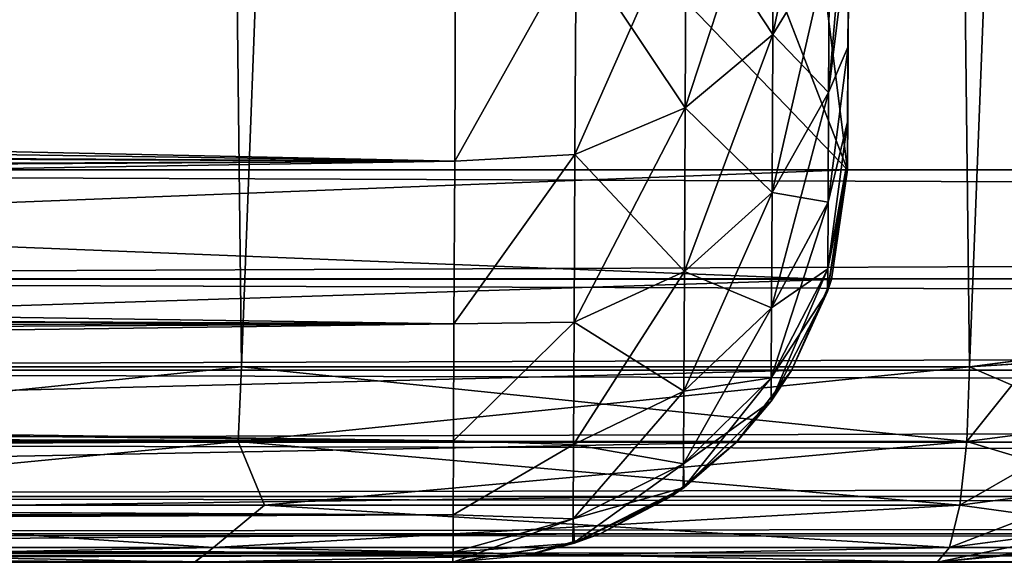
# Model space of a CAD drawing. Header units: millimetres. Extents: x -44.7 to 52.5, y -25.6 to 0.
# Tile 185 of 256: x -4.3 to -2.8, y -25 to -24.2. Entities that reach past the tile are written whole.
import ezdxf

# ---------------------------------------------------------------- set-up
doc = ezdxf.new("R2010")
doc.units = ezdxf.units.MM
doc.header["$LTSCALE"] = 65.185185
for name, color, linetype in [('143', 7, 'CONTINUOUS'), ('154', 7, 'CONTINUOUS'), ('162', 7, 'CONTINUOUS'), ('163', 7, 'CONTINUOUS'), ('17', 7, 'CONTINUOUS'), ('171', 7, 'CONTINUOUS'), ('172', 7, 'CONTINUOUS'), ('176', 7, 'CONTINUOUS'), ('177', 7, 'CONTINUOUS'), ('194', 7, 'CONTINUOUS'), ('195', 7, 'CONTINUOUS'), ('2', 7, 'CONTINUOUS'), ('200', 7, 'CONTINUOUS'), ('203', 7, 'CONTINUOUS'), ('205', 7, 'CONTINUOUS'), ('206', 7, 'CONTINUOUS'), ('213', 7, 'CONTINUOUS'), ('214', 7, 'CONTINUOUS'), ('25', 7, 'CONTINUOUS'), ('50', 7, 'CONTINUOUS'), ('53', 7, 'CONTINUOUS'), ('55', 7, 'CONTINUOUS'), ('57', 7, 'CONTINUOUS'), ('58', 7, 'CONTINUOUS'), ('59', 7, 'CONTINUOUS'), ('61', 7, 'CONTINUOUS')]:
    doc.layers.add(name, color=color, linetype=linetype)

msp = doc.modelspace()

# ---------------------------------------------------------------- linework, layer by layer
at = {"layer": '143', "linetype": 'Continuous'}
for points in [[(-2.8913, -25, 18.0675), (-2.8913, -25, 17.3582), (-2.6687, -24.9749, 17.3833), (-2.8913, -25, 18.0675)], [(-2.7011, -24.9817, 17.9927), (-2.8913, -25, 18.0675), (-2.6687, -24.9749, 17.3833), (-2.7011, -24.9817, 17.9927)]]:
    msp.add_3dface(points, dxfattribs=at)
at = {"layer": '154', "linetype": 'Continuous'}
for points in [[(-2.8913, -25, -17.3582), (-2.7011, -24.9817, -17.9927), (-2.681, -24.9776, -17.382), (-2.8913, -25, -17.3582)], [(-2.8913, -25, -17.3582), (-2.8913, -25, -18.0675), (-2.7011, -24.9817, -17.9927), (-2.8913, -25, -17.3582)]]:
    msp.add_3dface(points, dxfattribs=at)
at = {"layer": '162', "linetype": 'Continuous'}
for points in [[(-5.0399, -24.7026, 16.5469), (-3.9494, -24.7026, 16.8405), (-5.0467, -24.8164, 16.5694), (-5.0399, -24.7026, 16.5469)], [(-3.9494, -24.7026, 16.8405), (-3.9547, -24.8164, 16.8634), (-5.0467, -24.8164, 16.5694), (-3.9494, -24.7026, 16.8405)], [(-3.9494, -24.7026, 16.8405), (-2.842, -24.7026, 17.0623), (-3.9547, -24.8164, 16.8634), (-3.9494, -24.7026, 16.8405)], [(-2.842, -24.7026, 17.0623), (-2.8459, -24.8164, 17.0855), (-3.9547, -24.8164, 16.8634), (-2.842, -24.7026, 17.0623)], [(-3.9547, -24.8164, 16.8634), (-4.9569, -24.913, 16.6645), (-5.0467, -24.8164, 16.5694), (-3.9547, -24.8164, 16.8634)], [(-3.9143, -24.913, 16.9397), (-4.9569, -24.913, 16.6645), (-3.9547, -24.8164, 16.8634), (-3.9143, -24.913, 16.9397)], [(-2.8459, -24.8164, 17.0855), (-3.9143, -24.913, 16.9397), (-3.9547, -24.8164, 16.8634), (-2.8459, -24.8164, 17.0855)], [(-2.8566, -24.913, 17.1498), (-3.9143, -24.913, 16.9397), (-2.8459, -24.8164, 17.0855), (-2.8566, -24.913, 17.1498)], [(-3.9918, -24.9774, 17.0214), (-5.0939, -24.9774, 16.7246), (-4.9569, -24.913, 16.6645), (-3.9918, -24.9774, 17.0214)], [(-3.9143, -24.913, 16.9397), (-3.9918, -24.9774, 17.0214), (-4.9569, -24.913, 16.6645), (-3.9143, -24.913, 16.9397)], [(-2.8725, -24.9774, 17.2456), (-3.9918, -24.9774, 17.0214), (-2.8566, -24.913, 17.1498), (-2.8725, -24.9774, 17.2456)], [(-2.8566, -24.913, 17.1498), (-3.9918, -24.9774, 17.0214), (-3.9143, -24.913, 16.9397), (-2.8566, -24.913, 17.1498)], [(-4.0206, -25, 17.1317), (-5.1275, -25, 16.8338), (-3.9918, -24.9774, 17.0214), (-4.0206, -25, 17.1317)], [(-3.9918, -24.9774, 17.0214), (-5.1275, -25, 16.8338), (-5.0939, -24.9774, 16.7246), (-3.9918, -24.9774, 17.0214)], [(-2.8913, -25, 17.3582), (-4.0206, -25, 17.1317), (-2.8725, -24.9774, 17.2456), (-2.8913, -25, 17.3582)], [(-2.8725, -24.9774, 17.2456), (-4.0206, -25, 17.1317), (-3.9918, -24.9774, 17.0214), (-2.8725, -24.9774, 17.2456)]]:
    msp.add_3dface(points, dxfattribs=at)
at = {"layer": '163', "linetype": 'Continuous'}
for points in [[(-2.842, -24.7026, 17.0623), (-2.7509, -24.6971, 17.0772), (-2.8459, -24.8164, 17.0855), (-2.842, -24.7026, 17.0623)], [(-2.8459, -24.8164, 17.0855), (-2.7509, -24.6971, 17.0772), (-2.6407, -24.7893, 17.1182), (-2.8459, -24.8164, 17.0855)], [(-2.8566, -24.913, 17.1498), (-2.8459, -24.8164, 17.0855), (-2.6407, -24.7893, 17.1182), (-2.8566, -24.913, 17.1498)], [(-2.6264, -24.8827, 17.1864), (-2.8566, -24.913, 17.1498), (-2.6407, -24.7893, 17.1182), (-2.6264, -24.8827, 17.1864)], [(-2.8725, -24.9774, 17.2456), (-2.8566, -24.913, 17.1498), (-2.6264, -24.8827, 17.1864), (-2.8725, -24.9774, 17.2456)], [(-2.625, -24.945, 17.2849), (-2.8725, -24.9774, 17.2456), (-2.6264, -24.8827, 17.1864), (-2.625, -24.945, 17.2849)], [(-2.6687, -24.9749, 17.3833), (-2.8913, -25, 17.3582), (-2.625, -24.945, 17.2849), (-2.6687, -24.9749, 17.3833)], [(-2.8913, -25, 17.3582), (-2.8725, -24.9774, 17.2456), (-2.625, -24.945, 17.2849), (-2.8913, -25, 17.3582)]]:
    msp.add_3dface(points, dxfattribs=at)
at = {"layer": '17', "linetype": 'Continuous'}
for points in [[(-3.6237, -24.0756, -37.9989), (-3.6251, -24.39, -37.5798), (-17.9813, -24.0836, -37.9897), (-3.6237, -24.0756, -37.9989)], [(-17.9813, -24.0836, -37.9897), (-3.6251, -24.39, -37.5798), (-17.4744, -24.1894, -37.8607), (-17.9813, -24.0836, -37.9897)], [(-17.4744, -24.1894, -37.8607), (-3.6251, -24.39, -37.5798), (-17.0007, -24.3155, -37.6906), (-17.4744, -24.1894, -37.8607)], [(-17.0007, -24.3155, -37.6906), (-3.6251, -24.39, -37.5798), (-16.5657, -24.4482, -37.4869), (-17.0007, -24.3155, -37.6906)], [(-3.6251, -24.39, -37.5798), (-3.6262, -24.6375, -37.1345), (-16.5657, -24.4482, -37.4869), (-3.6251, -24.39, -37.5798)], [(-16.5657, -24.4482, -37.4869), (-3.6262, -24.6375, -37.1345), (-16.1733, -24.5758, -37.2595), (-16.5657, -24.4482, -37.4869)], [(-16.1733, -24.5758, -37.2595), (-3.6262, -24.6375, -37.1345), (-15.9492, -24.6488, -37.1103), (-16.1733, -24.5758, -37.2595)], [(-3.6262, -24.6375, -37.1345), (-3.627, -24.8153, -36.6852), (-15.9492, -24.6488, -37.1103), (-3.6262, -24.6375, -37.1345)], [(-15.9492, -24.6488, -37.1103), (-3.627, -24.8153, -36.6852), (-15.8213, -24.6904, -37.0173), (-15.9492, -24.6488, -37.1103)], [(-15.8213, -24.6904, -37.0173), (-3.627, -24.8153, -36.6852), (-15.5076, -24.7881, -36.766), (-15.8213, -24.6904, -37.0173)], [(-15.5076, -24.7881, -36.766), (-3.627, -24.8153, -36.6852), (-15.2299, -24.8672, -36.5108), (-15.5076, -24.7881, -36.766)], [(-3.627, -24.8153, -36.6852), (-3.6274, -24.9276, -36.253), (-15.2299, -24.8672, -36.5108), (-3.627, -24.8153, -36.6852)], [(-15.2299, -24.8672, -36.5108), (-3.6274, -24.9276, -36.253), (-14.985, -24.927, -36.2562), (-15.2299, -24.8672, -36.5108)], [(-14.985, -24.927, -36.2562), (-3.6274, -24.9276, -36.253), (-14.7685, -24.9683, -36.0047), (-14.985, -24.927, -36.2562)], [(-3.6274, -24.9276, -36.253), (-3.6277, -24.9845, -35.8577), (-14.7685, -24.9683, -36.0047), (-3.6274, -24.9276, -36.253)], [(-14.7685, -24.9683, -36.0047), (-3.6277, -24.9845, -35.8577), (-14.577, -24.9923, -35.7573), (-14.7685, -24.9683, -36.0047)], [(-3.6277, -24.9845, -35.8577), (-3.6278, -25, -35.5148), (-14.577, -24.9923, -35.7573), (-3.6277, -24.9845, -35.8577)], [(-3.6278, -25, -35.5148), (-14.4079, -25, -35.5148), (-14.577, -24.9923, -35.7573), (-3.6278, -25, -35.5148)]]:
    msp.add_3dface(points, dxfattribs=at)
at = {"layer": '171', "linetype": 'Continuous'}
for points in [[(-2.6717, -24.6806, -17.0896), (-2.842, -24.7026, -17.0623), (-2.6406, -24.7892, -17.1182), (-2.6717, -24.6806, -17.0896)], [(-2.842, -24.7026, -17.0623), (-2.8459, -24.8164, -17.0855), (-2.6406, -24.7892, -17.1182), (-2.842, -24.7026, -17.0623)], [(-2.8459, -24.8164, -17.0855), (-2.6262, -24.8826, -17.1864), (-2.6406, -24.7892, -17.1182), (-2.8459, -24.8164, -17.0855)], [(-2.8566, -24.913, -17.1498), (-2.6262, -24.8826, -17.1864), (-2.8459, -24.8164, -17.0855), (-2.8566, -24.913, -17.1498)], [(-2.8566, -24.913, -17.1498), (-2.6248, -24.9449, -17.2849), (-2.6262, -24.8826, -17.1864), (-2.8566, -24.913, -17.1498)], [(-2.8725, -24.9774, -17.2456), (-2.6248, -24.9449, -17.2849), (-2.8566, -24.913, -17.1498), (-2.8725, -24.9774, -17.2456)], [(-2.8725, -24.9774, -17.2456), (-2.681, -24.9776, -17.382), (-2.6248, -24.9449, -17.2849), (-2.8725, -24.9774, -17.2456)], [(-2.8913, -25, -17.3582), (-2.681, -24.9776, -17.382), (-2.8725, -24.9774, -17.2456), (-2.8913, -25, -17.3582)]]:
    msp.add_3dface(points, dxfattribs=at)
at = {"layer": '172', "linetype": 'Continuous'}
for points in [[(-3.9494, -24.7026, -16.8405), (-5.0399, -24.7026, -16.5469), (-5.0467, -24.8164, -16.5694), (-3.9494, -24.7026, -16.8405)], [(-3.9494, -24.7026, -16.8405), (-5.0467, -24.8164, -16.5694), (-3.9547, -24.8164, -16.8634), (-3.9494, -24.7026, -16.8405)], [(-2.8459, -24.8164, -17.0855), (-3.9494, -24.7026, -16.8405), (-3.9547, -24.8164, -16.8634), (-2.8459, -24.8164, -17.0855)], [(-2.842, -24.7026, -17.0623), (-3.9494, -24.7026, -16.8405), (-2.8459, -24.8164, -17.0855), (-2.842, -24.7026, -17.0623)], [(-5.0467, -24.8164, -16.5694), (-4.9569, -24.913, -16.6645), (-3.9547, -24.8164, -16.8634), (-5.0467, -24.8164, -16.5694)], [(-4.9569, -24.913, -16.6645), (-3.9143, -24.913, -16.9397), (-3.9547, -24.8164, -16.8634), (-4.9569, -24.913, -16.6645)], [(-2.8566, -24.913, -17.1498), (-2.8459, -24.8164, -17.0855), (-3.9547, -24.8164, -16.8634), (-2.8566, -24.913, -17.1498)], [(-3.9143, -24.913, -16.9397), (-2.8566, -24.913, -17.1498), (-3.9547, -24.8164, -16.8634), (-3.9143, -24.913, -16.9397)], [(-5.0939, -24.9774, -16.7246), (-3.9918, -24.9774, -17.0214), (-4.9569, -24.913, -16.6645), (-5.0939, -24.9774, -16.7246)], [(-4.9569, -24.913, -16.6645), (-3.9918, -24.9774, -17.0214), (-3.9143, -24.913, -16.9397), (-4.9569, -24.913, -16.6645)], [(-3.9918, -24.9774, -17.0214), (-2.8725, -24.9774, -17.2456), (-3.9143, -24.913, -16.9397), (-3.9918, -24.9774, -17.0214)], [(-2.8725, -24.9774, -17.2456), (-2.8566, -24.913, -17.1498), (-3.9143, -24.913, -16.9397), (-2.8725, -24.9774, -17.2456)], [(-5.1276, -25, -16.8337), (-4.0207, -25, -17.1317), (-5.0939, -24.9774, -16.7246), (-5.1276, -25, -16.8337)], [(-5.0939, -24.9774, -16.7246), (-4.0207, -25, -17.1317), (-3.9918, -24.9774, -17.0214), (-5.0939, -24.9774, -16.7246)], [(-4.0207, -25, -17.1317), (-2.8913, -25, -17.3582), (-3.9918, -24.9774, -17.0214), (-4.0207, -25, -17.1317)], [(-2.8913, -25, -17.3582), (-2.8725, -24.9774, -17.2456), (-3.9918, -24.9774, -17.0214), (-2.8913, -25, -17.3582)]]:
    msp.add_3dface(points, dxfattribs=at)
at = {"layer": '176', "linetype": 'Continuous'}
msp.add_3dface([(-1.7363, -25, 18.2148), (-2.8913, -25, 18.0675), (-2.7011, -24.9817, 17.9927), (-1.7363, -25, 18.2148)], dxfattribs=at)
at = {"layer": '177', "linetype": 'Continuous'}
msp.add_3dface([(-2.8913, -25, -18.0675), (-1.7365, -25, -18.2148), (-2.7011, -24.9817, -17.9927), (-2.8913, -25, -18.0675)], dxfattribs=at)
at = {"layer": '194', "linetype": 'Continuous'}
for points in [[(-3.0278, -24.4031, -35.5148), (-3.0522, -24.5696, -34.6522), (-3.0579, -24.5879, -35.5148), (-3.0278, -24.4031, -35.5148)], [(-3.0278, -24.4031, -35.5148), (-3.0278, -24.4031, -34.6278), (-3.0522, -24.5696, -34.6522), (-3.0278, -24.4031, -35.5148)], [(-3.0522, -24.5696, -34.6522), (-3.113, -24.7082, -34.713), (-3.0579, -24.5879, -35.5148), (-3.0522, -24.5696, -34.6522)], [(-3.0579, -24.5879, -35.5148), (-3.113, -24.7082, -34.713), (-3.144, -24.7549, -35.5148), (-3.0579, -24.5879, -35.5148)], [(-3.113, -24.7082, -34.713), (-3.1971, -24.8177, -34.7971), (-3.144, -24.7549, -35.5148), (-3.113, -24.7082, -34.713)], [(-3.144, -24.7549, -35.5148), (-3.1971, -24.8177, -34.7971), (-3.2761, -24.8861, -35.5148), (-3.144, -24.7549, -35.5148)], [(-3.1971, -24.8177, -34.7971), (-3.2961, -24.9, -34.8961), (-3.2761, -24.8861, -35.5148), (-3.1971, -24.8177, -34.7971)], [(-3.2761, -24.8861, -35.5148), (-3.4041, -24.9568, -35.0041), (-3.443, -24.9708, -35.5148), (-3.2761, -24.8861, -35.5148)], [(-3.2961, -24.9, -34.8961), (-3.4041, -24.9568, -35.0041), (-3.2761, -24.8861, -35.5148), (-3.2961, -24.9, -34.8961)], [(-3.4041, -24.9568, -35.0041), (-3.5163, -24.9896, -35.1163), (-3.443, -24.9708, -35.5148), (-3.4041, -24.9568, -35.0041)], [(-3.6278, -25, -35.2278), (-3.6278, -25, -35.5148), (-3.443, -24.9708, -35.5148), (-3.6278, -25, -35.2278)], [(-3.5163, -24.9896, -35.1163), (-3.6278, -25, -35.2278), (-3.443, -24.9708, -35.5148), (-3.5163, -24.9896, -35.1163)]]:
    msp.add_3dface(points, dxfattribs=at)
at = {"layer": '195', "linetype": 'Continuous'}
for points in [[(-3.1411, -24.1972, -37.4257), (-3.2728, -23.9966, -37.9171), (-3.1395, -23.8965, -37.8304), (-3.1411, -24.1972, -37.4257)], [(-3.1411, -24.1972, -37.4257), (-3.1395, -23.8965, -37.8304), (-3.0552, -24.0564, -37.3356), (-3.1411, -24.1972, -37.4257)], [(-3.2744, -24.3085, -37.4972), (-3.4406, -24.0604, -37.9727), (-3.2728, -23.9966, -37.9171), (-3.2744, -24.3085, -37.4972)], [(-3.2744, -24.3085, -37.4972), (-3.2728, -23.9966, -37.9171), (-3.1411, -24.1972, -37.4257), (-3.2744, -24.3085, -37.4972)], [(-3.0258, -24.0349, -37.0041), (-3.0268, -24.2153, -36.5941), (-3.0563, -24.2854, -36.9134), (-3.0258, -24.0349, -37.0041)], [(-3.0258, -24.0349, -37.0041), (-3.0563, -24.2854, -36.9134), (-3.0552, -24.0564, -37.3356), (-3.0258, -24.0349, -37.0041)], [(-3.6251, -24.39, -37.5798), (-3.6237, -24.0756, -37.9989), (-3.4406, -24.0604, -37.9727), (-3.6251, -24.39, -37.5798)], [(-3.4422, -24.3796, -37.5431), (-3.6251, -24.39, -37.5798), (-3.4406, -24.0604, -37.9727), (-3.4422, -24.3796, -37.5431)], [(-3.4422, -24.3796, -37.5431), (-3.4406, -24.0604, -37.9727), (-3.2744, -24.3085, -37.4972), (-3.4422, -24.3796, -37.5431)], [(-3.0563, -24.2854, -36.9134), (-3.1411, -24.1972, -37.4257), (-3.0552, -24.0564, -37.3356), (-3.0563, -24.2854, -36.9134)], [(-3.1423, -24.4375, -36.9826), (-3.2744, -24.3085, -37.4972), (-3.1411, -24.1972, -37.4257), (-3.1423, -24.4375, -36.9826)], [(-3.1423, -24.4375, -36.9826), (-3.1411, -24.1972, -37.4257), (-3.0563, -24.2854, -36.9134), (-3.1423, -24.4375, -36.9826)], [(-3.0268, -24.2153, -36.5941), (-3.0274, -24.3301, -36.1954), (-3.0572, -24.4523, -36.463), (-3.0268, -24.2153, -36.5941)], [(-3.0268, -24.2153, -36.5941), (-3.0572, -24.4523, -36.463), (-3.0563, -24.2854, -36.9134), (-3.0268, -24.2153, -36.5941)], [(-3.0572, -24.4523, -36.463), (-3.1423, -24.4375, -36.9826), (-3.0563, -24.2854, -36.9134), (-3.0572, -24.4523, -36.463)], [(-3.2758, -24.5579, -37.0375), (-3.4422, -24.3796, -37.5431), (-3.2744, -24.3085, -37.4972), (-3.2758, -24.5579, -37.0375)], [(-3.2758, -24.5579, -37.0375), (-3.2744, -24.3085, -37.4972), (-3.1423, -24.4375, -36.9826), (-3.2758, -24.5579, -37.0375)], [(-3.0274, -24.3301, -36.1954), (-3.0277, -24.3885, -35.8294), (-3.0578, -24.5538, -35.9937), (-3.0274, -24.3301, -36.1954)], [(-3.0274, -24.3301, -36.1954), (-3.0578, -24.5538, -35.9937), (-3.0572, -24.4523, -36.463), (-3.0274, -24.3301, -36.1954)], [(-3.6262, -24.6375, -37.1345), (-3.6251, -24.39, -37.5798), (-3.4422, -24.3796, -37.5431), (-3.6262, -24.6375, -37.1345)], [(-3.4436, -24.6347, -37.0727), (-3.6262, -24.6375, -37.1345), (-3.4422, -24.3796, -37.5431), (-3.4436, -24.6347, -37.0727)], [(-3.4436, -24.6347, -37.0727), (-3.4422, -24.3796, -37.5431), (-3.2758, -24.5579, -37.0375), (-3.4436, -24.6347, -37.0727)], [(-3.0277, -24.3885, -35.8294), (-3.0278, -24.4031, -35.5148), (-3.0578, -24.5538, -35.9937), (-3.0277, -24.3885, -35.8294)], [(-3.0278, -24.4031, -35.5148), (-3.0579, -24.5879, -35.5148), (-3.0578, -24.5538, -35.9937), (-3.0278, -24.4031, -35.5148)], [(-3.1432, -24.6127, -36.5099), (-3.2758, -24.5579, -37.0375), (-3.1423, -24.4375, -36.9826), (-3.1432, -24.6127, -36.5099)], [(-3.1432, -24.6127, -36.5099), (-3.1423, -24.4375, -36.9826), (-3.0572, -24.4523, -36.463), (-3.1432, -24.6127, -36.5099)], [(-3.0578, -24.5538, -35.9937), (-3.1432, -24.6127, -36.5099), (-3.0572, -24.4523, -36.463), (-3.0578, -24.5538, -35.9937)], [(-3.2767, -24.7396, -36.5472), (-3.4436, -24.6347, -37.0727), (-3.2758, -24.5579, -37.0375), (-3.2767, -24.7396, -36.5472)], [(-3.2767, -24.7396, -36.5472), (-3.2758, -24.5579, -37.0375), (-3.1432, -24.6127, -36.5099), (-3.2767, -24.7396, -36.5472)], [(-3.0579, -24.5879, -35.5148), (-3.1438, -24.7192, -36.0174), (-3.0578, -24.5538, -35.9937), (-3.0579, -24.5879, -35.5148)], [(-3.1438, -24.7192, -36.0174), (-3.1432, -24.6127, -36.5099), (-3.0578, -24.5538, -35.9937), (-3.1438, -24.7192, -36.0174)], [(-3.0579, -24.5879, -35.5148), (-3.144, -24.7549, -35.5148), (-3.1438, -24.7192, -36.0174), (-3.0579, -24.5879, -35.5148)], [(-3.1438, -24.7192, -36.0174), (-3.2767, -24.7396, -36.5472), (-3.1432, -24.6127, -36.5099), (-3.1438, -24.7192, -36.0174)], [(-3.627, -24.8153, -36.6852), (-3.6262, -24.6375, -37.1345), (-3.4436, -24.6347, -37.0727), (-3.627, -24.8153, -36.6852)], [(-3.4445, -24.8206, -36.5711), (-3.627, -24.8153, -36.6852), (-3.4436, -24.6347, -37.0727), (-3.4445, -24.8206, -36.5711)], [(-3.4445, -24.8206, -36.5711), (-3.4436, -24.6347, -37.0727), (-3.2767, -24.7396, -36.5472), (-3.4445, -24.8206, -36.5711)], [(-3.144, -24.7549, -35.5148), (-3.2773, -24.8501, -36.0362), (-3.1438, -24.7192, -36.0174), (-3.144, -24.7549, -35.5148)], [(-3.2773, -24.8501, -36.0362), (-3.2767, -24.7396, -36.5472), (-3.1438, -24.7192, -36.0174), (-3.2773, -24.8501, -36.0362)], [(-3.2773, -24.8501, -36.0362), (-3.4445, -24.8206, -36.5711), (-3.2767, -24.7396, -36.5472), (-3.2773, -24.8501, -36.0362)], [(-3.144, -24.7549, -35.5148), (-3.2761, -24.8861, -35.5148), (-3.2773, -24.8501, -36.0362), (-3.144, -24.7549, -35.5148)], [(-3.6274, -24.9276, -36.253), (-3.627, -24.8153, -36.6852), (-3.4445, -24.8206, -36.5711), (-3.6274, -24.9276, -36.253)], [(-3.4451, -24.9337, -36.0482), (-3.6274, -24.9276, -36.253), (-3.4445, -24.8206, -36.5711), (-3.4451, -24.9337, -36.0482)], [(-3.4451, -24.9337, -36.0482), (-3.4445, -24.8206, -36.5711), (-3.2773, -24.8501, -36.0362), (-3.4451, -24.9337, -36.0482)], [(-3.2761, -24.8861, -35.5148), (-3.4451, -24.9337, -36.0482), (-3.2773, -24.8501, -36.0362), (-3.2761, -24.8861, -35.5148)], [(-3.2761, -24.8861, -35.5148), (-3.443, -24.9708, -35.5148), (-3.4451, -24.9337, -36.0482), (-3.2761, -24.8861, -35.5148)], [(-3.6277, -24.9845, -35.8577), (-3.6274, -24.9276, -36.253), (-3.4451, -24.9337, -36.0482), (-3.6277, -24.9845, -35.8577)], [(-3.443, -24.9708, -35.5148), (-3.6277, -24.9845, -35.8577), (-3.4451, -24.9337, -36.0482), (-3.443, -24.9708, -35.5148)], [(-3.6278, -25, -35.5148), (-3.6277, -24.9845, -35.8577), (-3.443, -24.9708, -35.5148), (-3.6278, -25, -35.5148)]]:
    msp.add_3dface(points, dxfattribs=at)
at = {"layer": '2', "linetype": 'Continuous'}
for points in [[(-14.4079, -25, -35.5148), (-3.6278, -25, -35.5148), (-14.0288, -25, -34.9545), (-14.4079, -25, -35.5148)], [(-3.6278, -25, 35.5148), (-14.4079, -25, 35.5148), (-3.6278, -25, 35.2278), (-3.6278, -25, 35.5148)], [(-3.6278, -25, 35.2278), (-14.4079, -25, 35.5148), (-7.85, -25, 35.2278), (-3.6278, -25, 35.2278)], [(-3.6278, -25, -35.5148), (-7.85, -25, -35.2278), (-14.0288, -25, -34.9545), (-3.6278, -25, -35.5148)], [(11.1639, -25, 13.6027), (12.0258, -25, 12.847), (-7.85, -25, 31.2722), (11.1639, -25, 13.6027)], [(-7.85, -25, 31.2722), (12.0258, -25, 12.847), (33.85, -25, 31.2722), (-7.85, -25, 31.2722)], [(10.252, -25, 14.3025), (11.1639, -25, 13.6027), (-7.85, -25, 31.2722), (10.252, -25, 14.3025)], [(9.2986, -25, 14.9399), (10.252, -25, 14.3025), (-7.85, -25, 31.2722), (9.2986, -25, 14.9399)], [(8.3033, -25, 15.5151), (9.2986, -25, 14.9399), (-7.85, -25, 31.2722), (8.3033, -25, 15.5151)], [(7.2746, -25, 16.0233), (8.3033, -25, 15.5151), (-7.85, -25, 31.2722), (7.2746, -25, 16.0233)], [(6.2129, -25, 16.4639), (7.2746, -25, 16.0233), (-7.85, -25, 31.2722), (6.2129, -25, 16.4639)], [(5.1264, -25, 16.8341), (6.2129, -25, 16.4639), (-7.85, -25, 31.2722), (5.1264, -25, 16.8341)], [(4.02, -25, 17.1319), (5.1264, -25, 16.8341), (-7.85, -25, 31.2722), (4.02, -25, 17.1319)], [(2.8913, -25, 18.0675), (4.02, -25, 17.1319), (-7.85, -25, 31.2722), (2.8913, -25, 18.0675)], [(1.7365, -25, 18.2148), (2.8913, -25, 18.0675), (-7.85, -25, 31.2722), (1.7365, -25, 18.2148)], [(0.5794, -25, 18.2882), (1.7365, -25, 18.2148), (-7.85, -25, 31.2722), (0.5794, -25, 18.2882)], [(-0.5787, -25, 18.2883), (0.5794, -25, 18.2882), (-7.85, -25, 31.2722), (-0.5787, -25, 18.2883)], [(-1.7363, -25, 18.2148), (-0.5787, -25, 18.2883), (-7.85, -25, 31.2722), (-1.7363, -25, 18.2148)], [(-2.8913, -25, 18.0675), (-1.7363, -25, 18.2148), (-7.85, -25, 31.2722), (-2.8913, -25, 18.0675)], [(-2.8913, -25, 17.3582), (-2.8913, -25, 18.0675), (-7.85, -25, 31.2722), (-2.8913, -25, 17.3582)], [(-4.0206, -25, 17.1317), (-2.8913, -25, 17.3582), (-7.85, -25, 31.2722), (-4.0206, -25, 17.1317)], [(-5.1275, -25, 16.8338), (-4.0206, -25, 17.1317), (-7.85, -25, 31.2722), (-5.1275, -25, 16.8338)], [(-2.8913, -25, -18.0675), (-7.2762, -25, -16.0226), (-7.85, -25, -31.2722), (-2.8913, -25, -18.0675)], [(33.85, -25, -31.2722), (-2.8913, -25, -18.0675), (-7.85, -25, -31.2722), (33.85, -25, -31.2722)], [(-3.6278, -25, -35.2278), (-7.85, -25, -35.2278), (-3.6278, -25, -35.5148), (-3.6278, -25, -35.2278)], [(-6.2144, -25, -16.4634), (-7.2762, -25, -16.0226), (-2.8913, -25, -18.0675), (-6.2144, -25, -16.4634)], [(-5.1276, -25, -16.8337), (-6.2144, -25, -16.4634), (-2.8913, -25, -18.0675), (-5.1276, -25, -16.8337)], [(-4.0207, -25, -17.1317), (-5.1276, -25, -16.8337), (-2.8913, -25, -18.0675), (-4.0207, -25, -17.1317)], [(-2.8913, -25, -17.3582), (-4.0207, -25, -17.1317), (-2.8913, -25, -18.0675), (-2.8913, -25, -17.3582)], [(-1.7365, -25, -18.2148), (-2.8913, -25, -18.0675), (33.85, -25, -31.2722), (-1.7365, -25, -18.2148)]]:
    msp.add_3dface(points, dxfattribs=at)
at = {"layer": '200', "linetype": 'Continuous'}
for points in [[(-7.2742, -24.5687, -31.848), (-7.25, -24.4031, -31.8722), (33.2742, -24.5687, -31.848), (-7.2742, -24.5687, -31.848)], [(-7.25, -24.4031, -31.8722), (33.25, -24.4031, -31.8722), (33.2742, -24.5687, -31.848), (-7.25, -24.4031, -31.8722)], [(-7.3349, -24.7076, -31.7874), (-7.2742, -24.5687, -31.848), (33.3349, -24.7076, -31.7874), (-7.3349, -24.7076, -31.7874)], [(33.3349, -24.7076, -31.7874), (-7.2742, -24.5687, -31.848), (33.2742, -24.5687, -31.848), (33.3349, -24.7076, -31.7874)], [(-7.4189, -24.8173, -31.7033), (-7.3349, -24.7076, -31.7874), (33.4189, -24.8173, -31.7033), (-7.4189, -24.8173, -31.7033)], [(33.4189, -24.8173, -31.7033), (-7.3349, -24.7076, -31.7874), (33.3349, -24.7076, -31.7874), (33.4189, -24.8173, -31.7033)], [(-7.5178, -24.8997, -31.6044), (-7.4189, -24.8173, -31.7033), (33.5178, -24.8997, -31.6044), (-7.5178, -24.8997, -31.6044)], [(33.5178, -24.8997, -31.6044), (-7.4189, -24.8173, -31.7033), (33.4189, -24.8173, -31.7033), (33.5178, -24.8997, -31.6044)], [(-7.6259, -24.9566, -31.4963), (-7.5178, -24.8997, -31.6044), (33.6259, -24.9566, -31.4963), (-7.6259, -24.9566, -31.4963)], [(33.6259, -24.9566, -31.4963), (-7.5178, -24.8997, -31.6044), (33.5178, -24.8997, -31.6044), (33.6259, -24.9566, -31.4963)], [(-7.7382, -24.9895, -31.384), (-7.6259, -24.9566, -31.4963), (33.7382, -24.9895, -31.384), (-7.7382, -24.9895, -31.384)], [(33.7382, -24.9895, -31.384), (-7.6259, -24.9566, -31.4963), (33.6259, -24.9566, -31.4963), (33.7382, -24.9895, -31.384)], [(33.85, -25, -31.2722), (-7.85, -25, -31.2722), (-7.7382, -24.9895, -31.384), (33.85, -25, -31.2722)], [(33.85, -25, -31.2722), (-7.7382, -24.9895, -31.384), (33.7382, -24.9895, -31.384), (33.85, -25, -31.2722)]]:
    msp.add_3dface(points, dxfattribs=at)
at = {"layer": '203', "linetype": 'Continuous'}
for points in [[(33.25, -24.4031, 31.8722), (-7.25, -24.4031, 31.8722), (-7.2742, -24.5687, 31.848), (33.25, -24.4031, 31.8722)], [(33.2742, -24.5687, 31.848), (33.25, -24.4031, 31.8722), (-7.2742, -24.5687, 31.848), (33.2742, -24.5687, 31.848)], [(33.3349, -24.7076, 31.7874), (33.2742, -24.5687, 31.848), (-7.3349, -24.7076, 31.7874), (33.3349, -24.7076, 31.7874)], [(-7.3349, -24.7076, 31.7874), (33.2742, -24.5687, 31.848), (-7.2742, -24.5687, 31.848), (-7.3349, -24.7076, 31.7874)], [(33.4189, -24.8173, 31.7033), (33.3349, -24.7076, 31.7874), (-7.4189, -24.8173, 31.7033), (33.4189, -24.8173, 31.7033)], [(-7.4189, -24.8173, 31.7033), (33.3349, -24.7076, 31.7874), (-7.3349, -24.7076, 31.7874), (-7.4189, -24.8173, 31.7033)], [(33.5178, -24.8997, 31.6044), (33.4189, -24.8173, 31.7033), (-7.5178, -24.8997, 31.6044), (33.5178, -24.8997, 31.6044)], [(-7.5178, -24.8997, 31.6044), (33.4189, -24.8173, 31.7033), (-7.4189, -24.8173, 31.7033), (-7.5178, -24.8997, 31.6044)], [(33.6259, -24.9566, 31.4963), (33.5178, -24.8997, 31.6044), (-7.6259, -24.9566, 31.4963), (33.6259, -24.9566, 31.4963)], [(-7.6259, -24.9566, 31.4963), (33.5178, -24.8997, 31.6044), (-7.5178, -24.8997, 31.6044), (-7.6259, -24.9566, 31.4963)], [(33.7382, -24.9895, 31.384), (33.6259, -24.9566, 31.4963), (-7.7382, -24.9895, 31.384), (33.7382, -24.9895, 31.384)], [(-7.7382, -24.9895, 31.384), (33.6259, -24.9566, 31.4963), (-7.6259, -24.9566, 31.4963), (-7.7382, -24.9895, 31.384)], [(-7.85, -25, 31.2722), (33.85, -25, 31.2722), (33.7382, -24.9895, 31.384), (-7.85, -25, 31.2722)], [(-7.85, -25, 31.2722), (33.7382, -24.9895, 31.384), (-7.7382, -24.9895, 31.384), (-7.85, -25, 31.2722)]]:
    msp.add_3dface(points, dxfattribs=at)
at = {"layer": '205', "linetype": 'Continuous'}
for points in [[(-3.0278, -24.4031, 34.6278), (-3.0278, -24.4031, 35.5148), (-3.0579, -24.5879, 35.5148), (-3.0278, -24.4031, 34.6278)], [(-3.0278, -24.4031, 34.6278), (-3.0579, -24.5879, 35.5148), (-3.0522, -24.5696, 34.6522), (-3.0278, -24.4031, 34.6278)], [(-3.0522, -24.5696, 34.6522), (-3.0579, -24.5879, 35.5148), (-3.113, -24.7082, 34.713), (-3.0522, -24.5696, 34.6522)], [(-3.0579, -24.5879, 35.5148), (-3.144, -24.7549, 35.5148), (-3.113, -24.7082, 34.713), (-3.0579, -24.5879, 35.5148)], [(-3.113, -24.7082, 34.713), (-3.144, -24.7549, 35.5148), (-3.1971, -24.8177, 34.7971), (-3.113, -24.7082, 34.713)], [(-3.144, -24.7549, 35.5148), (-3.2775, -24.8871, 35.5148), (-3.1971, -24.8177, 34.7971), (-3.144, -24.7549, 35.5148)], [(-3.1971, -24.8177, 34.7971), (-3.2775, -24.8871, 35.5148), (-3.2961, -24.9, 34.8961), (-3.1971, -24.8177, 34.7971)], [(-3.2775, -24.8871, 35.5148), (-3.4453, -24.9716, 35.5148), (-3.2961, -24.9, 34.8961), (-3.2775, -24.8871, 35.5148)], [(-3.2961, -24.9, 34.8961), (-3.4453, -24.9716, 35.5148), (-3.4041, -24.9568, 35.0041), (-3.2961, -24.9, 34.8961)], [(-3.4041, -24.9568, 35.0041), (-3.4453, -24.9716, 35.5148), (-3.5163, -24.9896, 35.1163), (-3.4041, -24.9568, 35.0041)], [(-3.4453, -24.9716, 35.5148), (-3.6278, -25, 35.5148), (-3.5163, -24.9896, 35.1163), (-3.4453, -24.9716, 35.5148)], [(-3.6278, -25, 35.5148), (-3.6278, -25, 35.2278), (-3.5163, -24.9896, 35.1163), (-3.6278, -25, 35.5148)]]:
    msp.add_3dface(points, dxfattribs=at)
at = {"layer": '206', "linetype": 'Continuous'}
for points in [[(-3.1395, -23.8965, 37.8304), (-3.1411, -24.1972, 37.4257), (-3.0537, -23.7699, 37.7212), (-3.1395, -23.8965, 37.8304)], [(-3.0537, -23.7699, 37.7212), (-3.1411, -24.1972, 37.4257), (-3.0552, -24.0564, 37.3356), (-3.0537, -23.7699, 37.7212)], [(-3.2728, -23.9966, 37.9171), (-3.2744, -24.3085, 37.4972), (-3.1395, -23.8965, 37.8304), (-3.2728, -23.9966, 37.9171)], [(-3.1395, -23.8965, 37.8304), (-3.2744, -24.3085, 37.4972), (-3.1411, -24.1972, 37.4257), (-3.1395, -23.8965, 37.8304)], [(-3.0258, -24.0349, 37.0041), (-3.0252, -23.9187, 37.2076), (-3.0563, -24.2854, 36.9134), (-3.0258, -24.0349, 37.0041)], [(-3.0252, -23.9187, 37.2076), (-3.0552, -24.0564, 37.3356), (-3.0563, -24.2854, 36.9134), (-3.0252, -23.9187, 37.2076)], [(-3.4406, -24.0604, 37.9727), (-3.4422, -24.3796, 37.5431), (-3.2728, -23.9966, 37.9171), (-3.4406, -24.0604, 37.9727)], [(-3.2728, -23.9966, 37.9171), (-3.4422, -24.3796, 37.5431), (-3.2744, -24.3085, 37.4972), (-3.2728, -23.9966, 37.9171)], [(-3.0268, -24.2153, 36.5941), (-3.0258, -24.0349, 37.0041), (-3.0563, -24.2854, 36.9134), (-3.0268, -24.2153, 36.5941)], [(-3.6237, -24.0756, 37.9989), (-3.6251, -24.39, 37.5798), (-3.4406, -24.0604, 37.9727), (-3.6237, -24.0756, 37.9989)], [(-3.4406, -24.0604, 37.9727), (-3.6251, -24.39, 37.5798), (-3.4422, -24.3796, 37.5431), (-3.4406, -24.0604, 37.9727)], [(-3.1411, -24.1972, 37.4257), (-3.1423, -24.4375, 36.9826), (-3.0552, -24.0564, 37.3356), (-3.1411, -24.1972, 37.4257)], [(-3.0552, -24.0564, 37.3356), (-3.1423, -24.4375, 36.9826), (-3.0563, -24.2854, 36.9134), (-3.0552, -24.0564, 37.3356)], [(-3.2744, -24.3085, 37.4972), (-3.2758, -24.5579, 37.0375), (-3.1411, -24.1972, 37.4257), (-3.2744, -24.3085, 37.4972)], [(-3.1411, -24.1972, 37.4257), (-3.2758, -24.5579, 37.0375), (-3.1423, -24.4375, 36.9826), (-3.1411, -24.1972, 37.4257)], [(-3.0274, -24.3301, 36.1954), (-3.0268, -24.2153, 36.5941), (-3.0572, -24.4523, 36.463), (-3.0274, -24.3301, 36.1954)], [(-3.0268, -24.2153, 36.5941), (-3.0563, -24.2854, 36.9134), (-3.0572, -24.4523, 36.463), (-3.0268, -24.2153, 36.5941)], [(-3.1423, -24.4375, 36.9826), (-3.1432, -24.6127, 36.5099), (-3.0563, -24.2854, 36.9134), (-3.1423, -24.4375, 36.9826)], [(-3.0563, -24.2854, 36.9134), (-3.1432, -24.6127, 36.5099), (-3.0572, -24.4523, 36.463), (-3.0563, -24.2854, 36.9134)], [(-3.4422, -24.3796, 37.5431), (-3.4436, -24.6347, 37.0727), (-3.2744, -24.3085, 37.4972), (-3.4422, -24.3796, 37.5431)], [(-3.2744, -24.3085, 37.4972), (-3.4436, -24.6347, 37.0727), (-3.2758, -24.5579, 37.0375), (-3.2744, -24.3085, 37.4972)], [(-3.0277, -24.3885, 35.8294), (-3.0274, -24.3301, 36.1954), (-3.0578, -24.5538, 35.9937), (-3.0277, -24.3885, 35.8294)], [(-3.0274, -24.3301, 36.1954), (-3.0572, -24.4523, 36.463), (-3.0578, -24.5538, 35.9937), (-3.0274, -24.3301, 36.1954)], [(-3.6251, -24.39, 37.5798), (-3.6262, -24.6375, 37.1345), (-3.4422, -24.3796, 37.5431), (-3.6251, -24.39, 37.5798)], [(-3.4422, -24.3796, 37.5431), (-3.6262, -24.6375, 37.1345), (-3.4436, -24.6347, 37.0727), (-3.4422, -24.3796, 37.5431)], [(-3.0278, -24.4031, 35.5148), (-3.0277, -24.3885, 35.8294), (-3.0579, -24.5879, 35.5148), (-3.0278, -24.4031, 35.5148)], [(-3.0579, -24.5879, 35.5148), (-3.0277, -24.3885, 35.8294), (-3.0578, -24.5538, 35.9937), (-3.0579, -24.5879, 35.5148)], [(-3.2758, -24.5579, 37.0375), (-3.2767, -24.7396, 36.5472), (-3.1423, -24.4375, 36.9826), (-3.2758, -24.5579, 37.0375)], [(-3.1423, -24.4375, 36.9826), (-3.2767, -24.7396, 36.5472), (-3.1432, -24.6127, 36.5099), (-3.1423, -24.4375, 36.9826)], [(-3.1432, -24.6127, 36.5099), (-3.1438, -24.7192, 36.0174), (-3.0572, -24.4523, 36.463), (-3.1432, -24.6127, 36.5099)], [(-3.0572, -24.4523, 36.463), (-3.1438, -24.7192, 36.0174), (-3.0578, -24.5538, 35.9937), (-3.0572, -24.4523, 36.463)], [(-3.4436, -24.6347, 37.0727), (-3.4445, -24.8206, 36.5711), (-3.2758, -24.5579, 37.0375), (-3.4436, -24.6347, 37.0727)], [(-3.2758, -24.5579, 37.0375), (-3.4445, -24.8206, 36.5711), (-3.2767, -24.7396, 36.5472), (-3.2758, -24.5579, 37.0375)], [(-3.144, -24.7549, 35.5148), (-3.0579, -24.5879, 35.5148), (-3.0578, -24.5538, 35.9937), (-3.144, -24.7549, 35.5148)], [(-3.1438, -24.7192, 36.0174), (-3.144, -24.7549, 35.5148), (-3.0578, -24.5538, 35.9937), (-3.1438, -24.7192, 36.0174)], [(-3.2767, -24.7396, 36.5472), (-3.2773, -24.8501, 36.0362), (-3.1432, -24.6127, 36.5099), (-3.2767, -24.7396, 36.5472)], [(-3.1432, -24.6127, 36.5099), (-3.2773, -24.8501, 36.0362), (-3.1438, -24.7192, 36.0174), (-3.1432, -24.6127, 36.5099)], [(-3.6262, -24.6375, 37.1345), (-3.627, -24.8153, 36.6852), (-3.4436, -24.6347, 37.0727), (-3.6262, -24.6375, 37.1345)], [(-3.4436, -24.6347, 37.0727), (-3.627, -24.8153, 36.6852), (-3.4445, -24.8206, 36.5711), (-3.4436, -24.6347, 37.0727)], [(-3.2773, -24.8501, 36.0362), (-3.2775, -24.8871, 35.5148), (-3.1438, -24.7192, 36.0174), (-3.2773, -24.8501, 36.0362)], [(-3.2775, -24.8871, 35.5148), (-3.144, -24.7549, 35.5148), (-3.1438, -24.7192, 36.0174), (-3.2775, -24.8871, 35.5148)], [(-3.4445, -24.8206, 36.5711), (-3.4451, -24.9337, 36.0483), (-3.2767, -24.7396, 36.5472), (-3.4445, -24.8206, 36.5711)], [(-3.2767, -24.7396, 36.5472), (-3.4451, -24.9337, 36.0483), (-3.2773, -24.8501, 36.0362), (-3.2767, -24.7396, 36.5472)], [(-3.627, -24.8153, 36.6852), (-3.6274, -24.9276, 36.253), (-3.4445, -24.8206, 36.5711), (-3.627, -24.8153, 36.6852)], [(-3.4445, -24.8206, 36.5711), (-3.6274, -24.9276, 36.253), (-3.4451, -24.9337, 36.0483), (-3.4445, -24.8206, 36.5711)], [(-3.4451, -24.9337, 36.0483), (-3.4453, -24.9716, 35.5148), (-3.2773, -24.8501, 36.0362), (-3.4451, -24.9337, 36.0483)], [(-3.4453, -24.9716, 35.5148), (-3.2775, -24.8871, 35.5148), (-3.2773, -24.8501, 36.0362), (-3.4453, -24.9716, 35.5148)], [(-3.6277, -24.9845, 35.8577), (-3.6278, -25, 35.5148), (-3.4451, -24.9337, 36.0483), (-3.6277, -24.9845, 35.8577)], [(-3.6278, -25, 35.5148), (-3.4453, -24.9716, 35.5148), (-3.4451, -24.9337, 36.0483), (-3.6278, -25, 35.5148)], [(-3.6274, -24.9276, 36.253), (-3.6277, -24.9845, 35.8577), (-3.4451, -24.9337, 36.0483), (-3.6274, -24.9276, 36.253)]]:
    msp.add_3dface(points, dxfattribs=at)
at = {"layer": '213', "linetype": 'Continuous'}
for points in [[(-3.0278, -24.4031, -34.6278), (-7.25, -24.4031, -34.6278), (-7.2741, -24.5682, -34.6518), (-3.0278, -24.4031, -34.6278)], [(-3.0522, -24.5696, -34.6522), (-3.0278, -24.4031, -34.6278), (-7.2741, -24.5682, -34.6518), (-3.0522, -24.5696, -34.6522)], [(-3.0522, -24.5696, -34.6522), (-7.2741, -24.5682, -34.6518), (-7.3346, -24.7072, -34.7124), (-3.0522, -24.5696, -34.6522)], [(-3.113, -24.7082, -34.713), (-3.0522, -24.5696, -34.6522), (-7.3346, -24.7072, -34.7124), (-3.113, -24.7082, -34.713)], [(-3.113, -24.7082, -34.713), (-7.3346, -24.7072, -34.7124), (-7.4188, -24.8172, -34.7965), (-3.113, -24.7082, -34.713)], [(-3.1971, -24.8177, -34.7971), (-3.113, -24.7082, -34.713), (-7.4188, -24.8172, -34.7965), (-3.1971, -24.8177, -34.7971)], [(-3.1971, -24.8177, -34.7971), (-7.4188, -24.8172, -34.7965), (-7.518, -24.8998, -34.8958), (-3.1971, -24.8177, -34.7971)], [(-3.2961, -24.9, -34.8961), (-3.1971, -24.8177, -34.7971), (-7.518, -24.8998, -34.8958), (-3.2961, -24.9, -34.8961)], [(-3.2961, -24.9, -34.8961), (-7.518, -24.8998, -34.8958), (-7.6263, -24.9567, -35.0041), (-3.2961, -24.9, -34.8961)], [(-3.4041, -24.9568, -35.0041), (-3.2961, -24.9, -34.8961), (-7.6263, -24.9567, -35.0041), (-3.4041, -24.9568, -35.0041)], [(-3.4041, -24.9568, -35.0041), (-7.6263, -24.9567, -35.0041), (-7.7386, -24.9896, -35.1164), (-3.4041, -24.9568, -35.0041)], [(-3.5163, -24.9896, -35.1163), (-3.4041, -24.9568, -35.0041), (-7.7386, -24.9896, -35.1164), (-3.5163, -24.9896, -35.1163)], [(-7.85, -25, -35.2278), (-3.6278, -25, -35.2278), (-3.5163, -24.9896, -35.1163), (-7.85, -25, -35.2278)], [(-7.85, -25, -35.2278), (-3.5163, -24.9896, -35.1163), (-7.7386, -24.9896, -35.1164), (-7.85, -25, -35.2278)]]:
    msp.add_3dface(points, dxfattribs=at)
at = {"layer": '214', "linetype": 'Continuous'}
for points in [[(-7.2741, -24.5682, 34.6518), (-7.25, -24.4031, 34.6278), (-3.0522, -24.5696, 34.6522), (-7.2741, -24.5682, 34.6518)], [(-7.25, -24.4031, 34.6278), (-3.0278, -24.4031, 34.6278), (-3.0522, -24.5696, 34.6522), (-7.25, -24.4031, 34.6278)], [(-7.3346, -24.7072, 34.7124), (-7.2741, -24.5682, 34.6518), (-3.0522, -24.5696, 34.6522), (-7.3346, -24.7072, 34.7124)], [(-7.3346, -24.7072, 34.7124), (-3.0522, -24.5696, 34.6522), (-3.113, -24.7082, 34.713), (-7.3346, -24.7072, 34.7124)], [(-7.4188, -24.8172, 34.7965), (-7.3346, -24.7072, 34.7124), (-3.113, -24.7082, 34.713), (-7.4188, -24.8172, 34.7965)], [(-7.4188, -24.8172, 34.7965), (-3.113, -24.7082, 34.713), (-3.1971, -24.8177, 34.7971), (-7.4188, -24.8172, 34.7965)], [(-7.518, -24.8998, 34.8958), (-7.4188, -24.8172, 34.7965), (-3.1971, -24.8177, 34.7971), (-7.518, -24.8998, 34.8958)], [(-7.518, -24.8998, 34.8958), (-3.1971, -24.8177, 34.7971), (-3.2961, -24.9, 34.8961), (-7.518, -24.8998, 34.8958)], [(-7.6263, -24.9567, 35.0041), (-7.518, -24.8998, 34.8958), (-3.2961, -24.9, 34.8961), (-7.6263, -24.9567, 35.0041)], [(-7.6263, -24.9567, 35.0041), (-3.2961, -24.9, 34.8961), (-3.4041, -24.9568, 35.0041), (-7.6263, -24.9567, 35.0041)], [(-7.7386, -24.9896, 35.1164), (-7.6263, -24.9567, 35.0041), (-3.5163, -24.9896, 35.1163), (-7.7386, -24.9896, 35.1164)], [(-7.6263, -24.9567, 35.0041), (-3.4041, -24.9568, 35.0041), (-3.5163, -24.9896, 35.1163), (-7.6263, -24.9567, 35.0041)], [(-3.6278, -25, 35.2278), (-7.85, -25, 35.2278), (-7.7386, -24.9896, 35.1164), (-3.6278, -25, 35.2278)], [(-3.6278, -25, 35.2278), (-7.7386, -24.9896, 35.1164), (-3.5163, -24.9896, 35.1163), (-3.6278, -25, 35.2278)]]:
    msp.add_3dface(points, dxfattribs=at)
at = {"layer": '25', "linetype": 'Continuous'}
for points in [[(-17.3883, -24.2107, 37.8334), (-3.6237, -24.0756, 37.9989), (-17.8878, -24.1004, 37.97), (-17.3883, -24.2107, 37.8334)], [(-16.9249, -24.3376, 37.6585), (-3.6237, -24.0756, 37.9989), (-17.3883, -24.2107, 37.8334), (-16.9249, -24.3376, 37.6585)], [(-3.6251, -24.39, 37.5798), (-3.6237, -24.0756, 37.9989), (-16.9249, -24.3376, 37.6585), (-3.6251, -24.39, 37.5798)], [(-16.5021, -24.4686, 37.453), (-3.6251, -24.39, 37.5798), (-16.9249, -24.3376, 37.6585), (-16.5021, -24.4686, 37.453)], [(-16.1216, -24.5927, 37.2264), (-3.6251, -24.39, 37.5798), (-16.5021, -24.4686, 37.453), (-16.1216, -24.5927, 37.2264)], [(-3.6262, -24.6375, 37.1345), (-3.6251, -24.39, 37.5798), (-16.1216, -24.5927, 37.2264), (-3.6262, -24.6375, 37.1345)], [(-15.949, -24.6489, 37.1102), (-3.6262, -24.6375, 37.1345), (-16.1216, -24.5927, 37.2264), (-15.949, -24.6489, 37.1102)], [(-15.7806, -24.7034, 36.9866), (-3.6262, -24.6375, 37.1345), (-15.949, -24.6489, 37.1102), (-15.7806, -24.7034, 36.9866)], [(-15.4768, -24.7974, 36.7392), (-3.6262, -24.6375, 37.1345), (-15.7806, -24.7034, 36.9866), (-15.4768, -24.7974, 36.7392)], [(-3.627, -24.8153, 36.6852), (-3.6262, -24.6375, 37.1345), (-15.4768, -24.7974, 36.7392), (-3.627, -24.8153, 36.6852)], [(-15.2075, -24.8731, 36.4888), (-3.627, -24.8153, 36.6852), (-15.4768, -24.7974, 36.7392), (-15.2075, -24.8731, 36.4888)], [(-3.6274, -24.9276, 36.253), (-3.627, -24.8153, 36.6852), (-15.2075, -24.8731, 36.4888), (-3.6274, -24.9276, 36.253)], [(-14.9697, -24.9303, 36.2393), (-3.6274, -24.9276, 36.253), (-15.2075, -24.8731, 36.4888), (-14.9697, -24.9303, 36.2393)], [(-14.7593, -24.9698, 35.9932), (-3.6274, -24.9276, 36.253), (-14.9697, -24.9303, 36.2393), (-14.7593, -24.9698, 35.9932)], [(-3.6277, -24.9845, 35.8577), (-3.6274, -24.9276, 36.253), (-14.7593, -24.9698, 35.9932), (-3.6277, -24.9845, 35.8577)], [(-14.5728, -24.9926, 35.7515), (-3.6277, -24.9845, 35.8577), (-14.7593, -24.9698, 35.9932), (-14.5728, -24.9926, 35.7515)], [(-14.4079, -25, 35.5148), (-3.6277, -24.9845, 35.8577), (-14.5728, -24.9926, 35.7515), (-14.4079, -25, 35.5148)], [(-14.4079, -25, 35.5148), (-3.6278, -25, 35.5148), (-3.6277, -24.9845, 35.8577), (-14.4079, -25, 35.5148)]]:
    msp.add_3dface(points, dxfattribs=at)
at = {"layer": '50', "linetype": 'Continuous'}
for points in [[(-4.2205, -2.2921, 16.5729), (-5.0399, -24.7026, 16.5469), (-5.3208, -2.2921, 16.2531), (-4.2205, -2.2921, 16.5729)], [(-5.3207, -2.2921, -16.2531), (-5.0399, -24.7026, -16.5469), (-4.2205, -2.2921, -16.5729), (-5.3207, -2.2921, -16.2531)], [(-3.9494, -24.7026, 16.8405), (-5.0399, -24.7026, 16.5469), (-4.2205, -2.2921, 16.5729), (-3.9494, -24.7026, 16.8405)], [(-5.0399, -24.7026, -16.5469), (-3.9494, -24.7026, -16.8405), (-4.2205, -2.2921, -16.5729), (-5.0399, -24.7026, -16.5469)], [(-3.101, -2.2921, 16.8183), (-3.9494, -24.7026, 16.8405), (-4.2205, -2.2921, 16.5729), (-3.101, -2.2921, 16.8183)], [(-4.2205, -2.2921, -16.5729), (-3.9494, -24.7026, -16.8405), (-3.101, -2.2921, -16.8183), (-4.2205, -2.2921, -16.5729)], [(-2.842, -24.7026, 17.0623), (-3.9494, -24.7026, 16.8405), (-3.101, -2.2921, 16.8183), (-2.842, -24.7026, 17.0623)], [(-3.9494, -24.7026, -16.8405), (-2.842, -24.7026, -17.0623), (-3.101, -2.2921, -16.8183), (-3.9494, -24.7026, -16.8405)], [(-1.9673, -2.2921, 16.9883), (-2.842, -24.7026, 17.0623), (-3.101, -2.2921, 16.8183), (-1.9673, -2.2921, 16.9883)], [(-2.231, -24.3246, -17.1496), (-2.1717, -24.1599, -17.1558), (-3.101, -2.2921, -16.8183), (-2.231, -24.3246, -17.1496)], [(-2.2792, -24.4051, -17.144), (-2.231, -24.3246, -17.1496), (-3.101, -2.2921, -16.8183), (-2.2792, -24.4051, -17.144)], [(-2.3397, -24.481, -17.1365), (-2.2792, -24.4051, -17.144), (-3.101, -2.2921, -16.8183), (-2.3397, -24.481, -17.1365)], [(-2.412, -24.549, -17.1271), (-2.3397, -24.481, -17.1365), (-3.101, -2.2921, -16.8183), (-2.412, -24.549, -17.1271)], [(-2.4934, -24.6059, -17.1159), (-2.412, -24.549, -17.1271), (-3.101, -2.2921, -16.8183), (-2.4934, -24.6059, -17.1159)], [(-2.5813, -24.6504, -17.1032), (-2.4934, -24.6059, -17.1159), (-3.101, -2.2921, -16.8183), (-2.5813, -24.6504, -17.1032)], [(-2.6717, -24.6806, -17.0896), (-2.5813, -24.6504, -17.1032), (-3.101, -2.2921, -16.8183), (-2.6717, -24.6806, -17.0896)], [(-2.842, -24.7026, -17.0623), (-2.6717, -24.6806, -17.0896), (-3.101, -2.2921, -16.8183), (-2.842, -24.7026, -17.0623)], [(-2.7509, -24.6971, 17.0772), (-2.842, -24.7026, 17.0623), (-1.9673, -2.2921, 16.9883), (-2.7509, -24.6971, 17.0772)]]:
    msp.add_3dface(points, dxfattribs=at)
at = {"layer": '53', "linetype": 'Continuous'}
for points in [[(-3.0278, -24.4031, 34.6278), (-5.6668, -3.2, 34.5168), (-2.9, 0, 34.5), (-3.0278, -24.4031, 34.6278)], [(-5.741, -17.3864, 34.591), (-5.6668, -3.2, 34.5168), (-3.0278, -24.4031, 34.6278), (-5.741, -17.3864, 34.591)], [(-7.25, -24.4031, 34.6278), (-5.741, -17.3864, 34.591), (-3.0278, -24.4031, 34.6278), (-7.25, -24.4031, 34.6278)]]:
    msp.add_3dface(points, dxfattribs=at)
at = {"layer": '55', "linetype": 'Continuous'}
for points in [[(-5.741, -17.3864, 31.909), (33.25, -24.4031, 31.8722), (-5.6668, -3.2, 31.9832), (-5.741, -17.3864, 31.909)], [(33.25, -24.4031, 31.8722), (31.741, -17.3864, 31.909), (-5.6668, -3.2, 31.9832), (33.25, -24.4031, 31.8722)], [(-7.25, -20, 31.8953), (33.25, -24.4031, 31.8722), (-5.741, -17.3864, 31.909), (-7.25, -20, 31.8953)], [(-7.25, -24.4031, 31.8722), (33.25, -24.4031, 31.8722), (-7.25, -20, 31.8953), (-7.25, -24.4031, 31.8722)]]:
    msp.add_3dface(points, dxfattribs=at)
at = {"layer": '57', "linetype": 'Continuous'}
for points in [[(-3.0278, -24.4031, 34.6278), (-2.9, 0, 34.5), (-3.0278, -24.4031, 35.5148), (-3.0278, -24.4031, 34.6278)], [(-3.0278, -24.4031, 35.5148), (-2.9, 0, 34.5), (-3.0277, -24.3885, 35.8294), (-3.0278, -24.4031, 35.5148)], [(-3.0277, -24.3885, 35.8294), (-2.9, 0, 34.5), (-3.0274, -24.3301, 36.1954), (-3.0277, -24.3885, 35.8294)], [(-3.0274, -24.3301, 36.1954), (-2.9, 0, 34.5), (-3.0268, -24.2153, 36.5941), (-3.0274, -24.3301, 36.1954)], [(-3.0268, -24.2153, 36.5941), (-2.9, 0, 34.5), (-3.0258, -24.0349, 37.0041), (-3.0268, -24.2153, 36.5941)]]:
    msp.add_3dface(points, dxfattribs=at)
at = {"layer": '58', "linetype": 'Continuous'}
for points in [[(-2.9, 0, -34.5), (-3.0278, -24.4031, -34.6278), (-2.9, 0, -38.9), (-2.9, 0, -34.5)], [(-2.9, 0, -38.9), (-3.0278, -24.4031, -34.6278), (-3.0112, -21.2311, -38.7147), (-2.9, 0, -38.9)], [(-3.0112, -21.2311, -38.7147), (-3.0278, -24.4031, -34.6278), (-3.0128, -21.5433, -38.6976), (-3.0112, -21.2311, -38.7147)], [(-3.0128, -21.5433, -38.6976), (-3.0278, -24.4031, -34.6278), (-3.0147, -21.907, -38.6367), (-3.0128, -21.5433, -38.6976)], [(-3.0147, -21.907, -38.6367), (-3.0278, -24.4031, -34.6278), (-3.0168, -22.3037, -38.5193), (-3.0147, -21.907, -38.6367)], [(-3.0168, -22.3037, -38.5193), (-3.0278, -24.4031, -34.6278), (-3.0189, -22.7116, -38.3364), (-3.0168, -22.3037, -38.5193)], [(-3.0189, -22.7116, -38.3364), (-3.0278, -24.4031, -34.6278), (-3.02, -22.9142, -38.219), (-3.0189, -22.7116, -38.3364)], [(-3.02, -22.9142, -38.219), (-3.0278, -24.4031, -34.6278), (-3.021, -23.1088, -38.0852), (-3.02, -22.9142, -38.219)], [(-3.021, -23.1088, -38.0852), (-3.0278, -24.4031, -34.6278), (-3.022, -23.2968, -37.9344), (-3.021, -23.1088, -38.0852)], [(-3.022, -23.2968, -37.9344), (-3.0278, -24.4031, -34.6278), (-3.0229, -23.4734, -37.77), (-3.022, -23.2968, -37.9344)], [(-3.0229, -23.4734, -37.77), (-3.0278, -24.4031, -34.6278), (-3.0238, -23.6366, -37.5923), (-3.0229, -23.4734, -37.77)], [(-3.0238, -23.6366, -37.5923), (-3.0278, -24.4031, -34.6278), (-3.0245, -23.7862, -37.4033), (-3.0238, -23.6366, -37.5923)], [(-3.0245, -23.7862, -37.4033), (-3.0278, -24.4031, -34.6278), (-3.0252, -23.9187, -37.2076), (-3.0245, -23.7862, -37.4033)], [(-3.0252, -23.9187, -37.2076), (-3.0278, -24.4031, -34.6278), (-3.0258, -24.0349, -37.0041), (-3.0252, -23.9187, -37.2076)], [(-3.0258, -24.0349, -37.0041), (-3.0278, -24.4031, -34.6278), (-3.0268, -24.2153, -36.5941), (-3.0258, -24.0349, -37.0041)], [(-3.0268, -24.2153, -36.5941), (-3.0278, -24.4031, -34.6278), (-3.0274, -24.3301, -36.1954), (-3.0268, -24.2153, -36.5941)], [(-3.0274, -24.3301, -36.1954), (-3.0278, -24.4031, -34.6278), (-3.0277, -24.3885, -35.8294), (-3.0274, -24.3301, -36.1954)], [(-3.0278, -24.4031, -34.6278), (-3.0278, -24.4031, -35.5148), (-3.0277, -24.3885, -35.8294), (-3.0278, -24.4031, -34.6278)]]:
    msp.add_3dface(points, dxfattribs=at)
at = {"layer": '59', "linetype": 'Continuous'}
for points in [[(-3.0278, -24.4031, -34.6278), (-2.9, 0, -34.5), (-5.6668, -3.2, -34.5168), (-3.0278, -24.4031, -34.6278)], [(-5.741, -17.3864, -34.591), (-3.0278, -24.4031, -34.6278), (-5.6668, -3.2, -34.5168), (-5.741, -17.3864, -34.591)], [(-7.25, -20, -34.6047), (-3.0278, -24.4031, -34.6278), (-5.741, -17.3864, -34.591), (-7.25, -20, -34.6047)], [(-7.25, -24.4031, -34.6278), (-3.0278, -24.4031, -34.6278), (-7.25, -20, -34.6047), (-7.25, -24.4031, -34.6278)]]:
    msp.add_3dface(points, dxfattribs=at)
at = {"layer": '61', "linetype": 'Continuous'}
for points in [[(-7.25, -24.4031, -31.8722), (-5.741, -17.3864, -31.909), (31.6668, -3.2, -31.9832), (-7.25, -24.4031, -31.8722)], [(31.741, -17.3864, -31.909), (-7.25, -24.4031, -31.8722), (31.6668, -3.2, -31.9832), (31.741, -17.3864, -31.909)], [(33.25, -20, -31.8953), (-7.25, -24.4031, -31.8722), (31.741, -17.3864, -31.909), (33.25, -20, -31.8953)], [(33.25, -24.4031, -31.8722), (-7.25, -24.4031, -31.8722), (33.25, -20, -31.8953), (33.25, -24.4031, -31.8722)]]:
    msp.add_3dface(points, dxfattribs=at)

doc.saveas('drawing.dxf')
